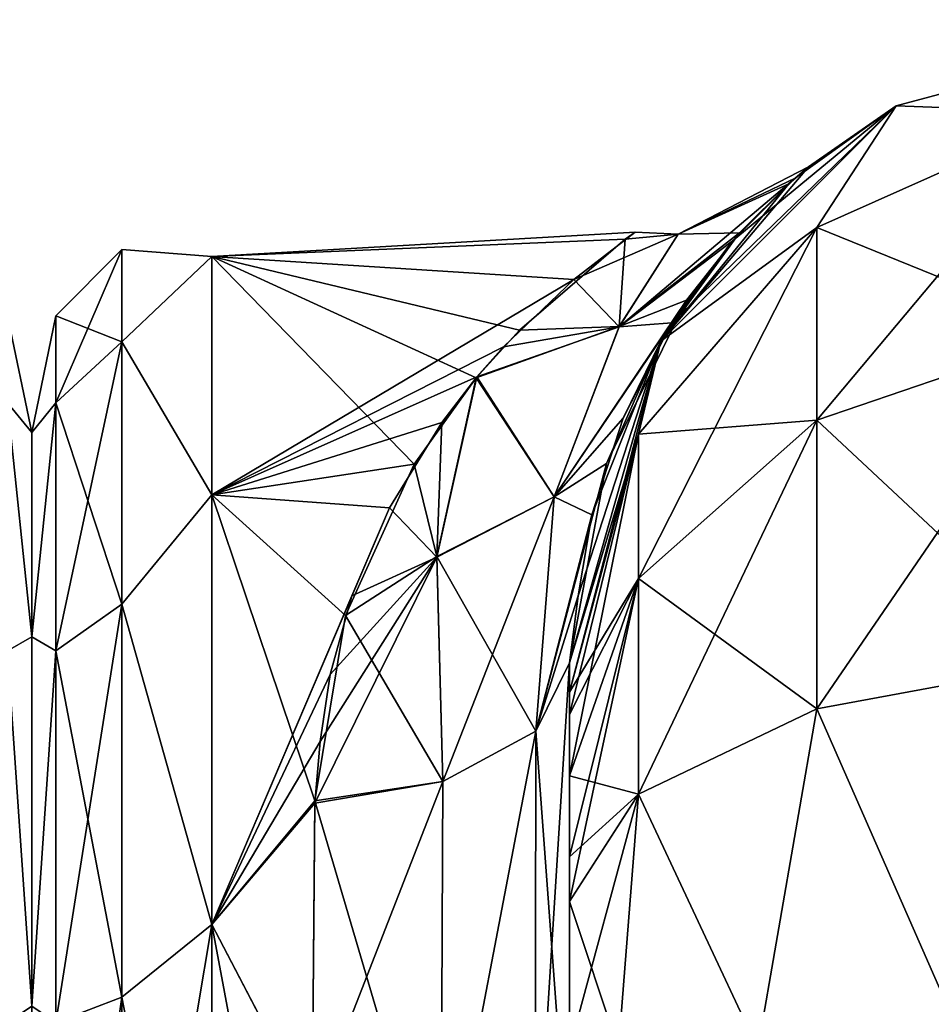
# Model space of a CAD drawing. Extents: x -23 to 470, y -2000 to 0.
# Tile 163 of 246: x 46 to 63, y -19 to 0. Entities that reach past the tile are written whole.
import ezdxf

# ---------------------------------------------------------------- set-up
doc = ezdxf.new("R2010")
doc.units = 0
doc.header["$LTSCALE"] = 68.916985
for name, color, linetype in [('2', 7, 'CONTINUOUS'), ('20', 7, 'CONTINUOUS'), ('21', 7, 'CONTINUOUS'), ('22', 7, 'CONTINUOUS'), ('30', 7, 'CONTINUOUS'), ('31', 7, 'CONTINUOUS'), ('32', 7, 'CONTINUOUS'), ('38', 7, 'CONTINUOUS'), ('6', 7, 'CONTINUOUS'), ('651', 7, 'CONTINUOUS'), ('688', 7, 'CONTINUOUS'), ('7', 7, 'CONTINUOUS')]:
    doc.layers.add(name, color=color, linetype=linetype)

msp = doc.modelspace()

# ---------------------------------------------------------------- linework, layer by layer
at = {"layer": '2', "linetype": 'CONTINUOUS'}
for points in [[(56.45, -12.5, 74.5), (56.45, -12.5, 24.51), (56.45, -55.841, 74.304), (56.45, -12.5, 74.5)], [(56.45, -55.841, 74.304), (56.45, -12.5, 24.51), (56.45, -51.872, 66.083), (56.45, -55.841, 74.304)], [(56.45, -51.872, 66.083), (56.45, -12.5, 24.51), (56.45, -51.871, 56.92), (56.45, -51.872, 66.083)], [(56.45, -51.871, 56.92), (56.45, -12.5, 24.51), (56.45, -55.84, 48.698), (56.45, -51.871, 56.92)], [(56.45, -55.84, 48.698), (56.45, -12.5, 24.51), (56.45, -22.687, 28.505), (56.45, -55.84, 48.698)], [(56.45, -13.067, 77.36), (56.45, -12.5, 74.5), (56.45, -63.021, 79.993), (56.45, -13.067, 77.36)], [(56.45, -63.021, 79.993), (56.45, -12.5, 74.5), (56.45, -55.841, 74.304), (56.45, -63.021, 79.993)], [(56.45, -63.189, -39.074), (56.45, -56.095, -33.616), (56.45, -12.5, -74.5), (56.45, -63.189, -39.074)], [(56.45, -12.5, -74.5), (56.45, -56.095, -33.616), (56.45, -22.687, -28.505), (56.45, -12.5, -74.5)], [(56.45, -63.021, -43.007), (56.45, -63.189, -39.074), (56.45, -12.5, -74.5), (56.45, -63.021, -43.007)], [(56.45, -55.841, -48.696), (56.45, -63.021, -43.007), (56.45, -12.5, -74.5), (56.45, -55.841, -48.696)], [(56.45, -51.872, -56.917), (56.45, -55.841, -48.696), (56.45, -12.5, -74.5), (56.45, -51.872, -56.917)], [(56.45, -51.871, -66.08), (56.45, -51.872, -56.917), (56.45, -12.5, -74.5), (56.45, -51.871, -66.08)], [(56.45, -55.84, -74.302), (56.45, -51.871, -66.08), (56.45, -12.5, -74.5), (56.45, -55.84, -74.302)], [(56.45, -13.067, -77.36), (56.45, -55.84, -74.302), (56.45, -12.5, -74.5), (56.45, -13.067, -77.36)], [(56.45, -12.5, -24.51), (56.45, -12.5, -74.5), (56.45, -22.687, -28.505), (56.45, -12.5, -24.51)], [(56.45, -13.5, 78.234), (56.45, -13.067, 77.36), (56.45, -63.021, 79.993), (56.45, -13.5, 78.234)], [(56.45, -13.5, -78.234), (56.45, -55.84, -74.302), (56.45, -13.067, -77.36), (56.45, -13.5, -78.234)], [(56.45, -14.695, 79.801), (56.45, -13.5, 78.234), (56.45, -63.021, 79.993), (56.45, -14.695, 79.801)], [(56.45, -14.695, -79.801), (56.45, -55.84, -74.302), (56.45, -13.5, -78.234), (56.45, -14.695, -79.801)], [(56.45, -16.266, 81), (56.45, -14.695, 79.801), (56.45, -63.021, 79.993), (56.45, -16.266, 81)], [(56.45, -63.02, -79.992), (56.45, -55.84, -74.302), (56.45, -14.695, -79.801), (56.45, -63.02, -79.992)], [(56.45, -16.266, -81), (56.45, -63.02, -79.992), (56.45, -14.695, -79.801), (56.45, -16.266, -81)], [(56.45, -17.135, 81.431), (56.45, -16.266, 81), (56.45, -71.85, 82), (56.45, -17.135, 81.431)], [(56.45, -71.85, 82), (56.45, -16.266, 81), (56.45, -63.021, 79.993), (56.45, -71.85, 82)], [(56.45, -17.135, -81.431), (56.45, -63.02, -79.992), (56.45, -16.266, -81), (56.45, -17.135, -81.431)], [(56.45, -20, 82), (56.45, -17.135, 81.431), (56.45, -71.85, 82), (56.45, -20, 82)], [(56.45, -20, -82), (56.45, -63.02, -79.992), (56.45, -17.135, -81.431), (56.45, -20, -82)]]:
    msp.add_3dface(points, dxfattribs=at)
at = {"layer": '20', "linetype": 'CONTINUOUS'}
for points in [[(62.8, -1.675, -74.5), (69.05, 0, -74.5), (66.268, -1.806, -82.019), (62.8, -1.675, -74.5)], [(58.225, -6.25, -74.5), (62.8, -1.675, -74.5), (61.256, -4.037, -81.098), (58.225, -6.25, -74.5)], [(61.256, -4.037, -81.098), (62.8, -1.675, -74.5), (66.268, -1.806, -82.019), (61.256, -4.037, -81.098)], [(61.256, -4.037, -81.098), (66.268, -1.806, -82.019), (61.256, -7.781, -86.709), (61.256, -4.037, -81.098)], [(66.268, -1.806, -82.019), (66.268, -6.074, -88.415), (61.256, -7.781, -86.709), (66.268, -1.806, -82.019)], [(57.788, -8.056, -79.436), (58.225, -6.25, -74.5), (61.256, -4.037, -81.098), (57.788, -8.056, -79.436)], [(57.788, -8.056, -79.436), (61.256, -4.037, -81.098), (57.788, -10.858, -83.635), (57.788, -8.056, -79.436)], [(61.256, -4.037, -81.098), (61.256, -7.781, -86.709), (57.788, -10.858, -83.635), (61.256, -4.037, -81.098)], [(66.268, -12.466, -92.688), (61.256, -13.39, -90.458), (66.268, -6.074, -88.415), (66.268, -12.466, -92.688)], [(66.268, -6.074, -88.415), (61.256, -13.39, -90.458), (61.256, -7.781, -86.709), (66.268, -6.074, -88.415)], [(56.45, -13.067, -77.36), (56.45, -12.5, -74.5), (58.225, -6.25, -74.5), (56.45, -13.067, -77.36)], [(56.45, -13.067, -77.36), (58.225, -6.25, -74.5), (57.788, -8.056, -79.436), (56.45, -13.067, -77.36)], [(61.256, -13.39, -90.458), (57.788, -15.054, -86.44), (61.256, -7.781, -86.709), (61.256, -13.39, -90.458)], [(61.256, -7.781, -86.709), (57.788, -15.054, -86.44), (57.788, -10.858, -83.635), (61.256, -7.781, -86.709)], [(56.45, -14.695, -79.801), (56.45, -13.5, -78.234), (57.788, -8.056, -79.436), (56.45, -14.695, -79.801)], [(56.45, -14.695, -79.801), (57.788, -8.056, -79.436), (57.788, -10.858, -83.635), (56.45, -14.695, -79.801)], [(56.45, -13.5, -78.234), (56.45, -13.067, -77.36), (57.788, -8.056, -79.436), (56.45, -13.5, -78.234)], [(56.45, -17.135, -81.431), (56.45, -16.266, -81), (57.788, -10.858, -83.635), (56.45, -17.135, -81.431)], [(57.788, -15.054, -86.44), (56.45, -17.135, -81.431), (57.788, -10.858, -83.635), (57.788, -15.054, -86.44)], [(56.45, -16.266, -81), (56.45, -14.695, -79.801), (57.788, -10.858, -83.635), (56.45, -16.266, -81)], [(66.268, -12.466, -92.688), (64.16, -20, -93.546), (61.256, -13.39, -90.458), (66.268, -12.466, -92.688)], [(61.256, -13.39, -90.458), (60.111, -20, -90.839), (57.788, -15.054, -86.44), (61.256, -13.39, -90.458)], [(64.16, -20, -93.546), (60.111, -20, -90.839), (61.256, -13.39, -90.458), (64.16, -20, -93.546)], [(56.45, -20, -82), (56.45, -17.135, -81.431), (57.788, -15.054, -86.44), (56.45, -20, -82)], [(57.402, -20, -86.784), (56.45, -20, -82), (57.788, -15.054, -86.44), (57.402, -20, -86.784)], [(60.111, -20, -90.839), (57.402, -20, -86.784), (57.788, -15.054, -86.44), (60.111, -20, -90.839)]]:
    msp.add_3dface(points, dxfattribs=at)
at = {"layer": '21', "linetype": 'CONTINUOUS'}
for points in [[(69.05, 0, -74.5), (62.8, -1.675, -74.5), (69.05, 0, 74.5), (69.05, 0, -74.5)], [(69.05, 0, 74.5), (62.8, -1.675, -74.5), (62.8, -1.675, 74.5), (69.05, 0, 74.5)], [(62.8, -1.675, -74.5), (58.225, -6.25, -74.5), (61.093, -2.86, -0.044), (62.8, -1.675, -74.5)], [(62.8, -1.675, 74.5), (58.439, -5.893, 15.114), (58.225, -6.25, 74.5), (62.8, -1.675, 74.5)], [(59.61, -4.307, 10.657), (58.439, -5.893, 15.114), (62.8, -1.675, 74.5), (59.61, -4.307, 10.657)], [(60.836, -3.078, 4.241), (59.61, -4.307, 10.657), (62.8, -1.675, 74.5), (60.836, -3.078, 4.241)], [(61.093, -2.86, -0.044), (60.836, -3.078, 4.241), (62.8, -1.675, 74.5), (61.093, -2.86, -0.044)], [(62.8, -1.675, -74.5), (61.093, -2.86, -0.044), (62.8, -1.675, 74.5), (62.8, -1.675, -74.5)], [(61.093, -2.86, -0.044), (58.225, -6.25, -74.5), (60.712, -3.187, -5.122), (61.093, -2.86, -0.044)], [(60.712, -3.187, -5.122), (58.225, -6.25, -74.5), (59.756, -4.141, -10.05), (60.712, -3.187, -5.122)], [(59.756, -4.141, -10.05), (58.225, -6.25, -74.5), (58.726, -5.452, -14.056), (59.756, -4.141, -10.05)], [(58.726, -5.452, -14.056), (58.225, -6.25, -74.5), (57.166, -8.626, -20.081), (58.726, -5.452, -14.056)], [(58.439, -5.893, 15.114), (57.491, -7.743, 18.706), (58.225, -6.25, 74.5), (58.439, -5.893, 15.114)], [(56.45, -12.5, 24.51), (56.45, -12.5, 74.5), (58.225, -6.25, 74.5), (56.45, -12.5, 24.51)], [(56.618, -11.196, 23.256), (56.45, -12.5, 24.51), (58.225, -6.25, 74.5), (56.618, -11.196, 23.256)], [(58.225, -6.25, -74.5), (56.45, -12.5, -74.5), (57.166, -8.626, -20.081), (58.225, -6.25, -74.5)], [(56.886, -9.62, 21.436), (56.618, -11.196, 23.256), (58.225, -6.25, 74.5), (56.886, -9.62, 21.436)], [(57.491, -7.743, 18.706), (56.886, -9.62, 21.436), (58.225, -6.25, 74.5), (57.491, -7.743, 18.706)], [(56.45, -12.5, -74.5), (56.45, -12.5, -24.51), (57.166, -8.626, -20.081), (56.45, -12.5, -74.5)]]:
    msp.add_3dface(points, dxfattribs=at)
at = {"layer": '22', "linetype": 'CONTINUOUS'}
for points in [[(69.05, 0, 74.5), (62.8, -1.675, 74.5), (66.268, -1.806, 82.019), (69.05, 0, 74.5)], [(62.8, -1.675, 74.5), (58.225, -6.25, 74.5), (61.256, -4.037, 81.098), (62.8, -1.675, 74.5)], [(66.268, -1.806, 82.019), (62.8, -1.675, 74.5), (61.256, -4.037, 81.098), (66.268, -1.806, 82.019)], [(66.268, -1.806, 82.019), (61.256, -4.037, 81.098), (66.268, -6.074, 88.415), (66.268, -1.806, 82.019)], [(61.256, -4.037, 81.098), (58.225, -6.25, 74.5), (57.788, -8.056, 79.436), (61.256, -4.037, 81.098)], [(61.256, -4.037, 81.098), (57.788, -8.056, 79.436), (61.256, -7.781, 86.709), (61.256, -4.037, 81.098)], [(66.268, -6.074, 88.415), (61.256, -4.037, 81.098), (61.256, -7.781, 86.709), (66.268, -6.074, 88.415)], [(66.268, -12.466, 92.688), (66.268, -6.074, 88.415), (61.256, -7.781, 86.709), (66.268, -12.466, 92.688)], [(58.225, -6.25, 74.5), (56.45, -12.5, 74.5), (57.788, -8.056, 79.436), (58.225, -6.25, 74.5)], [(61.256, -13.39, 90.458), (61.256, -7.781, 86.709), (57.788, -10.858, 83.635), (61.256, -13.39, 90.458)], [(61.256, -7.781, 86.709), (57.788, -8.056, 79.436), (57.788, -10.858, 83.635), (61.256, -7.781, 86.709)], [(61.256, -13.39, 90.458), (66.268, -12.466, 92.688), (61.256, -7.781, 86.709), (61.256, -13.39, 90.458)], [(56.45, -12.5, 74.5), (56.45, -13.067, 77.36), (57.788, -8.056, 79.436), (56.45, -12.5, 74.5)], [(57.788, -8.056, 79.436), (56.45, -13.067, 77.36), (57.788, -10.858, 83.635), (57.788, -8.056, 79.436)], [(56.45, -13.067, 77.36), (56.45, -13.5, 78.234), (57.788, -10.858, 83.635), (56.45, -13.067, 77.36)], [(56.45, -13.5, 78.234), (56.45, -14.695, 79.801), (57.788, -10.858, 83.635), (56.45, -13.5, 78.234)], [(56.45, -14.695, 79.801), (57.788, -15.054, 86.44), (57.788, -10.858, 83.635), (56.45, -14.695, 79.801)], [(57.788, -15.054, 86.44), (61.256, -13.39, 90.458), (57.788, -10.858, 83.635), (57.788, -15.054, 86.44)], [(61.256, -13.39, 90.458), (64.16, -20, 93.546), (66.268, -12.466, 92.688), (61.256, -13.39, 90.458)], [(57.788, -15.054, 86.44), (60.111, -20, 90.839), (61.256, -13.39, 90.458), (57.788, -15.054, 86.44)], [(60.111, -20, 90.839), (64.16, -20, 93.546), (61.256, -13.39, 90.458), (60.111, -20, 90.839)], [(56.45, -14.695, 79.801), (56.45, -16.266, 81), (57.788, -15.054, 86.44), (56.45, -14.695, 79.801)], [(56.45, -16.266, 81), (56.45, -17.135, 81.431), (57.788, -15.054, 86.44), (56.45, -16.266, 81)], [(56.45, -17.135, 81.431), (57.402, -20, 86.784), (57.788, -15.054, 86.44), (56.45, -17.135, 81.431)], [(57.402, -20, 86.784), (60.111, -20, 90.839), (57.788, -15.054, 86.44), (57.402, -20, 86.784)], [(56.45, -17.135, 81.431), (56.45, -20, 82), (57.402, -20, 86.784), (56.45, -17.135, 81.431)]]:
    msp.add_3dface(points, dxfattribs=at)
at = {"layer": '30', "linetype": 'CONTINUOUS'}
for points in [[(56.45, -12.5, -24.51), (56.45, -22.687, -28.505), (55.793, -13.825, -22.416), (56.45, -12.5, -24.51)], [(55.793, -13.825, -22.416), (55.781, -23.159, -26.055), (53.947, -23.494, -24.253), (55.793, -13.825, -22.416)], [(53.985, -14.803, -20.868), (55.793, -13.825, -22.416), (53.947, -23.494, -24.253), (53.985, -14.803, -20.868)], [(55.793, -13.825, -22.416), (56.45, -22.687, -28.505), (55.781, -23.159, -26.055), (55.793, -13.825, -22.416)], [(51.5, -15.179, -20.289), (53.985, -14.803, -20.868), (53.947, -23.494, -24.253), (51.5, -15.179, -20.289)], [(51.447, -21.322, -23.052), (51.5, -15.179, -20.289), (53.947, -23.494, -24.253), (51.447, -21.322, -23.052)]]:
    msp.add_3dface(points, dxfattribs=at)
at = {"layer": '31', "linetype": 'CONTINUOUS'}
for points in [[(60.836, -3.078, 4.241), (61.093, -2.86, -0.044), (58.563, -4.168, 3.616), (60.836, -3.078, 4.241)], [(61.093, -2.86, -0.044), (60.712, -3.187, -5.122), (58.563, -4.167, -3.609), (61.093, -2.86, -0.044)], [(58.563, -4.168, 3.616), (61.093, -2.86, -0.044), (58.563, -4.167, -3.609), (58.563, -4.168, 3.616)], [(59.61, -4.307, 10.657), (60.836, -3.078, 4.241), (57.413, -5.966, 10.687), (59.61, -4.307, 10.657)], [(57.413, -5.966, 10.687), (60.836, -3.078, 4.241), (58.563, -4.168, 3.616), (57.413, -5.966, 10.687)], [(60.712, -3.187, -5.122), (59.756, -4.141, -10.05), (58.563, -4.167, -3.609), (60.712, -3.187, -5.122)], [(57.725, -4.13, 2.491), (56.533, -5.05, 7.022), (58.563, -4.168, 3.616), (57.725, -4.13, 2.491)], [(56.533, -5.05, 7.022), (57.413, -5.966, 10.687), (58.563, -4.168, 3.616), (56.533, -5.05, 7.022)], [(59.756, -4.141, -10.05), (58.726, -5.452, -14.056), (57.413, -5.964, -10.683), (59.756, -4.141, -10.05)], [(58.563, -4.167, -3.609), (59.756, -4.141, -10.05), (57.413, -5.964, -10.683), (58.563, -4.167, -3.609)], [(57.53, -4.266, -3.566), (58.563, -4.167, -3.609), (57.413, -5.964, -10.683), (57.53, -4.266, -3.566)], [(57.53, -4.266, -3.566), (57.725, -4.13, 2.491), (58.563, -4.167, -3.609), (57.53, -4.266, -3.566)], [(57.725, -4.13, 2.491), (58.563, -4.168, 3.616), (58.563, -4.167, -3.609), (57.725, -4.13, 2.491)], [(55.475, -6.035, -9.671), (57.53, -4.266, -3.566), (57.413, -5.964, -10.683), (55.475, -6.035, -9.671)], [(58.439, -5.893, 15.114), (59.61, -4.307, 10.657), (57.413, -5.966, 10.687), (58.439, -5.893, 15.114)], [(56.533, -5.05, 7.022), (55.166, -6.357, 10.371), (57.413, -5.966, 10.687), (56.533, -5.05, 7.022)], [(58.726, -5.452, -14.056), (57.166, -8.626, -20.081), (56.15, -9.273, -17.139), (58.726, -5.452, -14.056)], [(57.413, -5.964, -10.683), (58.726, -5.452, -14.056), (56.15, -9.273, -17.139), (57.413, -5.964, -10.683)], [(57.491, -7.743, 18.706), (58.439, -5.893, 15.114), (56.15, -9.275, 17.141), (57.491, -7.743, 18.706)], [(56.15, -9.275, 17.141), (58.439, -5.893, 15.114), (57.413, -5.966, 10.687), (56.15, -9.275, 17.141)], [(54.638, -6.959, -11.545), (55.475, -6.035, -9.671), (57.413, -5.964, -10.683), (54.638, -6.959, -11.545)], [(54.638, -6.959, -11.545), (57.413, -5.964, -10.683), (56.15, -9.273, -17.139), (54.638, -6.959, -11.545)], [(55.166, -6.357, 10.371), (54.651, -6.941, 11.512), (57.413, -5.966, 10.687), (55.166, -6.357, 10.371)], [(54.651, -6.941, 11.512), (56.15, -9.275, 17.141), (57.413, -5.966, 10.687), (54.651, -6.941, 11.512)], [(53.434, -8.635, -14.178), (54.638, -6.959, -11.545), (53.872, -10.43, -16.629), (53.434, -8.635, -14.178)], [(54.651, -6.941, 11.512), (53.968, -7.827, 13.001), (53.871, -10.443, 16.644), (54.651, -6.941, 11.512)], [(56.15, -9.275, 17.141), (54.651, -6.941, 11.512), (53.871, -10.443, 16.644), (56.15, -9.275, 17.141)], [(54.638, -6.959, -11.545), (56.15, -9.273, -17.139), (53.872, -10.43, -16.629), (54.638, -6.959, -11.545)], [(53.968, -7.827, 13.001), (52.955, -9.487, 15.273), (53.871, -10.443, 16.644), (53.968, -7.827, 13.001)], [(56.886, -9.62, 21.436), (57.491, -7.743, 18.706), (56.15, -9.275, 17.141), (56.886, -9.62, 21.436)], [(52.095, -11.582, -17.506), (53.434, -8.635, -14.178), (53.872, -10.43, -16.629), (52.095, -11.582, -17.506)], [(57.166, -8.626, -20.081), (56.45, -12.5, -24.51), (55.793, -13.825, -22.416), (57.166, -8.626, -20.081)], [(57.166, -8.626, -20.081), (55.793, -13.825, -22.416), (56.15, -9.273, -17.139), (57.166, -8.626, -20.081)], [(53.985, -14.803, 20.868), (56.15, -9.275, 17.141), (53.871, -10.443, 16.644), (53.985, -14.803, 20.868)], [(56.15, -9.273, -17.139), (55.793, -13.825, -22.416), (53.872, -10.43, -16.629), (56.15, -9.273, -17.139)], [(55.793, -13.825, 22.415), (56.15, -9.275, 17.141), (53.985, -14.803, 20.868), (55.793, -13.825, 22.415)], [(55.793, -13.825, 22.415), (56.886, -9.62, 21.436), (56.15, -9.275, 17.141), (55.793, -13.825, 22.415)], [(52.955, -9.487, 15.273), (52.222, -11.198, 17.138), (53.871, -10.443, 16.644), (52.955, -9.487, 15.273)], [(56.618, -11.196, 23.256), (56.886, -9.62, 21.436), (55.793, -13.825, 22.415), (56.618, -11.196, 23.256)], [(51.604, -14.028, 19.513), (51.499, -15.223, 20.316), (53.871, -10.443, 16.644), (51.604, -14.028, 19.513)], [(53.871, -10.443, 16.644), (51.499, -15.223, 20.316), (53.985, -14.803, 20.868), (53.871, -10.443, 16.644)], [(51.802, -12.723, 18.51), (51.604, -14.028, 19.513), (53.871, -10.443, 16.644), (51.802, -12.723, 18.51)], [(52.222, -11.198, 17.138), (51.802, -12.723, 18.51), (53.871, -10.443, 16.644), (52.222, -11.198, 17.138)], [(53.985, -14.803, -20.868), (52.095, -11.582, -17.506), (53.872, -10.43, -16.629), (53.985, -14.803, -20.868)], [(55.793, -13.825, -22.416), (53.985, -14.803, -20.868), (53.872, -10.43, -16.629), (55.793, -13.825, -22.416)], [(56.45, -12.5, 24.51), (56.618, -11.196, 23.256), (55.793, -13.825, 22.415), (56.45, -12.5, 24.51)], [(51.5, -15.179, -20.289), (52.095, -11.582, -17.506), (53.985, -14.803, -20.868), (51.5, -15.179, -20.289)]]:
    msp.add_3dface(points, dxfattribs=at)
at = {"layer": '32', "linetype": 'CONTINUOUS'}
for points in [[(56.45, -22.687, 28.505), (56.45, -12.5, 24.51), (55.781, -23.159, 26.055), (56.45, -22.687, 28.505)], [(56.45, -12.5, 24.51), (55.793, -13.825, 22.415), (55.781, -23.159, 26.055), (56.45, -12.5, 24.51)], [(55.793, -13.825, 22.415), (53.985, -14.803, 20.868), (53.947, -23.493, 24.253), (55.793, -13.825, 22.415)], [(55.781, -23.159, 26.055), (55.793, -13.825, 22.415), (53.947, -23.493, 24.253), (55.781, -23.159, 26.055)], [(51.499, -15.223, 20.316), (51.447, -21.313, 23.05), (53.985, -14.803, 20.868), (51.499, -15.223, 20.316)], [(53.985, -14.803, 20.868), (51.447, -21.313, 23.05), (53.947, -23.493, 24.253), (53.985, -14.803, 20.868)]]:
    msp.add_3dface(points, dxfattribs=at)
at = {"layer": '38', "linetype": 'CONTINUOUS'}
for points in [[(46.468, -5.752, 0), (46.468, -7.445, 8.514), (47.75, -4.469, 0), (46.468, -5.752, 0)], [(47.75, -6.26, -9.005), (46.468, -5.752, 0), (47.75, -4.469, 0), (47.75, -6.26, -9.005)], [(47.75, -4.469, 0), (46.468, -7.445, 8.514), (47.75, -6.26, 9.005), (47.75, -4.469, 0)], [(49.5, -4.602, 5.341), (49.5, -4.602, -5.341), (47.75, -4.469, 0), (49.5, -4.602, 5.341)], [(49.5, -4.602, 5.341), (47.75, -4.469, 0), (47.75, -6.26, 9.005), (49.5, -4.602, 5.341)], [(49.5, -4.602, -5.341), (47.75, -6.26, -9.005), (47.75, -4.469, 0), (49.5, -4.602, -5.341)], [(49.5, -9.236, 14.964), (49.5, -4.602, 5.341), (47.75, -6.26, 9.005), (49.5, -9.236, 14.964)], [(49.5, -4.602, -5.341), (49.5, -9.236, -14.964), (47.75, -6.26, -9.005), (49.5, -4.602, -5.341)], [(46, -8.022, -4.581), (46, -8.022, 4.582), (46.468, -5.752, 0), (46, -8.022, -4.581)], [(46.468, -7.445, -8.514), (46, -8.022, -4.581), (46.468, -5.752, 0), (46.468, -7.445, -8.514)], [(46.468, -5.752, 0), (46, -8.022, 4.582), (46.468, -7.445, 8.514), (46.468, -5.752, 0)], [(46.468, -7.445, -8.514), (46.468, -5.752, 0), (47.75, -6.26, -9.005), (46.468, -7.445, -8.514)], [(47.75, -11.361, -16.639), (46.468, -7.445, -8.514), (47.75, -6.26, -9.005), (47.75, -11.361, -16.639)], [(46.468, -7.445, 8.514), (46.468, -12.268, 15.732), (47.75, -6.26, 9.005), (46.468, -7.445, 8.514)], [(47.75, -6.26, 9.005), (46.468, -12.268, 15.732), (47.75, -11.361, 16.639), (47.75, -6.26, 9.005)], [(49.5, -9.236, 14.964), (47.75, -6.26, 9.005), (47.75, -11.361, 16.639), (49.5, -9.236, 14.964)], [(49.5, -9.236, -14.964), (47.75, -11.361, -16.639), (47.75, -6.26, -9.005), (49.5, -9.236, -14.964)], [(46, -11.991, -12.803), (46, -8.022, -4.581), (46.468, -7.445, -8.514), (46, -11.991, -12.803)], [(46.468, -12.268, -15.732), (46, -11.991, -12.803), (46.468, -7.445, -8.514), (46.468, -12.268, -15.732)], [(46, -8.022, 4.582), (46, -11.991, 12.803), (46.468, -7.445, 8.514), (46, -8.022, 4.582)], [(46.468, -7.445, 8.514), (46, -11.991, 12.803), (46.468, -12.268, 15.732), (46.468, -7.445, 8.514)], [(46.468, -12.268, -15.732), (46.468, -7.445, -8.514), (47.75, -11.361, -16.639), (46.468, -12.268, -15.732)], [(49.5, -17.587, 21.623), (49.5, -9.236, 14.964), (47.75, -11.361, 16.639), (49.5, -17.587, 21.623)], [(49.5, -9.236, -14.964), (49.5, -17.587, -21.623), (47.75, -11.361, -16.639), (49.5, -9.236, -14.964)], [(47.75, -18.995, -21.74), (46.468, -12.268, -15.732), (47.75, -11.361, -16.639), (47.75, -18.995, -21.74)], [(46.468, -12.268, 15.732), (46.468, -19.486, 20.555), (47.75, -11.361, 16.639), (46.468, -12.268, 15.732)], [(47.75, -11.361, 16.639), (46.468, -19.486, 20.555), (47.75, -18.995, 21.74), (47.75, -11.361, 16.639)], [(49.5, -17.587, 21.623), (47.75, -11.361, 16.639), (47.75, -18.995, 21.74), (49.5, -17.587, 21.623)], [(49.5, -17.587, -21.623), (47.75, -18.995, -21.74), (47.75, -11.361, -16.639), (49.5, -17.587, -21.623)], [(46, -19.174, -18.494), (46, -11.991, -12.803), (46.468, -12.268, -15.732), (46, -19.174, -18.494)], [(46, -11.991, 12.803), (46, -19.173, 18.494), (46.468, -12.268, 15.732), (46, -11.991, 12.803)], [(46.468, -19.486, -20.555), (46, -19.174, -18.494), (46.468, -12.268, -15.732), (46.468, -19.486, -20.555)], [(46.468, -12.268, 15.732), (46, -19.173, 18.494), (46.468, -19.486, 20.555), (46.468, -12.268, 15.732)], [(46.468, -19.486, -20.555), (46.468, -12.268, -15.732), (47.75, -18.995, -21.74), (46.468, -19.486, -20.555)], [(49.5, -28, 24), (49.5, -17.587, 21.623), (47.75, -28, 23.531), (49.5, -28, 24)], [(49.5, -17.587, 21.623), (47.75, -18.995, 21.74), (47.75, -28, 23.531), (49.5, -17.587, 21.623)], [(49.5, -17.587, -21.623), (49.5, -28, -24), (47.75, -18.995, -21.74), (49.5, -17.587, -21.623)], [(47.75, -28, -23.531), (46.468, -19.486, -20.555), (47.75, -18.995, -21.74), (47.75, -28, -23.531)], [(46.468, -19.486, 20.555), (46.468, -28, 22.248), (47.75, -18.995, 21.74), (46.468, -19.486, 20.555)], [(47.75, -18.995, 21.74), (46.468, -28, 22.248), (47.75, -28, 23.531), (47.75, -18.995, 21.74)], [(49.5, -28, -24), (47.75, -28, -23.531), (47.75, -18.995, -21.74), (49.5, -28, -24)]]:
    msp.add_3dface(points, dxfattribs=at)
at = {"layer": '6', "linetype": 'CONTINUOUS'}
for points in [[(46, -8.022, -4.581), (46, -11.991, -12.803), (46, -47.978, -4.582), (46, -8.022, -4.581)], [(46, -8.022, 4.582), (46, -8.022, -4.581), (46, -47.978, 4.581), (46, -8.022, 4.582)], [(46, -47.978, 4.581), (46, -8.022, -4.581), (46, -47.978, -4.582), (46, -47.978, 4.581)], [(46, -11.991, 12.803), (46, -8.022, 4.582), (46, -44.009, 12.803), (46, -11.991, 12.803)], [(46, -44.009, 12.803), (46, -8.022, 4.582), (46, -47.978, 4.581), (46, -44.009, 12.803)], [(46, -11.991, -12.803), (46, -19.174, -18.494), (46, -44.009, -12.803), (46, -11.991, -12.803)], [(46, -47.978, -4.582), (46, -11.991, -12.803), (46, -44.009, -12.803), (46, -47.978, -4.582)], [(46, -19.173, 18.494), (46, -11.991, 12.803), (46, -36.826, 18.494), (46, -19.173, 18.494)], [(46, -36.826, 18.494), (46, -11.991, 12.803), (46, -44.009, 12.803), (46, -36.826, 18.494)]]:
    msp.add_3dface(points, dxfattribs=at)
at = {"layer": '651', "linetype": 'CONTINUOUS'}
for points in [[(46, -8.022, 4.581), (46, -11.991, 12.803), (46, -47.978, 4.582), (46, -8.022, 4.581)], [(46, -8.022, -4.582), (46, -8.022, 4.581), (46, -47.978, -4.581), (46, -8.022, -4.582)], [(46, -47.978, -4.581), (46, -8.022, 4.581), (46, -47.978, 4.582), (46, -47.978, -4.581)], [(46, -11.991, -12.803), (46, -8.022, -4.582), (46, -44.009, -12.803), (46, -11.991, -12.803)], [(46, -44.009, -12.803), (46, -8.022, -4.582), (46, -47.978, -4.581), (46, -44.009, -12.803)], [(46, -11.991, 12.803), (46, -19.174, 18.494), (46, -44.009, 12.803), (46, -11.991, 12.803)], [(46, -47.978, 4.582), (46, -11.991, 12.803), (46, -44.009, 12.803), (46, -47.978, 4.582)], [(46, -19.173, -18.494), (46, -11.991, -12.803), (46, -36.826, -18.494), (46, -19.173, -18.494)], [(46, -36.826, -18.494), (46, -11.991, -12.803), (46, -44.009, -12.803), (46, -36.826, -18.494)]]:
    msp.add_3dface(points, dxfattribs=at)
at = {"layer": '688', "linetype": 'CONTINUOUS'}
for points in [[(46, -8.022, 4.581), (46, -8.022, -4.582), (45.532, -5.752, 0), (46, -8.022, 4.581)], [(45.532, -7.445, 8.514), (46, -8.022, 4.581), (45.532, -5.752, 0), (45.532, -7.445, 8.514)], [(45.532, -5.752, 0), (46, -8.022, -4.582), (45.532, -7.445, -8.514), (45.532, -5.752, 0)], [(46, -11.991, 12.803), (46, -8.022, 4.581), (45.532, -7.445, 8.514), (46, -11.991, 12.803)], [(45.532, -12.268, 15.732), (46, -11.991, 12.803), (45.532, -7.445, 8.514), (45.532, -12.268, 15.732)], [(46, -8.022, -4.582), (46, -11.991, -12.803), (45.532, -7.445, -8.514), (46, -8.022, -4.582)], [(45.532, -7.445, -8.514), (46, -11.991, -12.803), (45.532, -12.268, -15.732), (45.532, -7.445, -8.514)], [(46, -19.174, 18.494), (46, -11.991, 12.803), (45.532, -12.268, 15.732), (46, -19.174, 18.494)], [(46, -11.991, -12.803), (46, -19.173, -18.494), (45.532, -12.268, -15.732), (46, -11.991, -12.803)], [(45.532, -19.486, 20.555), (46, -19.174, 18.494), (45.532, -12.268, 15.732), (45.532, -19.486, 20.555)], [(45.532, -12.268, -15.732), (46, -19.173, -18.494), (45.532, -19.486, -20.555), (45.532, -12.268, -15.732)]]:
    msp.add_3dface(points, dxfattribs=at)
at = {"layer": '7', "linetype": 'CONTINUOUS'}
for points in [[(57.53, -4.266, -3.566), (49.5, -4.602, 5.341), (57.725, -4.13, 2.491), (57.53, -4.266, -3.566)], [(57.725, -4.13, 2.491), (49.5, -4.602, 5.341), (56.533, -5.05, 7.022), (57.725, -4.13, 2.491)], [(49.5, -4.602, -5.341), (49.5, -4.602, 5.341), (57.53, -4.266, -3.566), (49.5, -4.602, -5.341)], [(55.475, -6.035, -9.671), (49.5, -4.602, -5.341), (57.53, -4.266, -3.566), (55.475, -6.035, -9.671)], [(49.5, -4.602, 5.341), (49.5, -9.236, 14.964), (56.533, -5.05, 7.022), (49.5, -4.602, 5.341)], [(49.5, -9.236, -14.964), (49.5, -4.602, -5.341), (53.434, -8.635, -14.178), (49.5, -9.236, -14.964)], [(53.434, -8.635, -14.178), (49.5, -4.602, -5.341), (54.638, -6.959, -11.545), (53.434, -8.635, -14.178)], [(54.638, -6.959, -11.545), (49.5, -4.602, -5.341), (55.475, -6.035, -9.671), (54.638, -6.959, -11.545)], [(56.533, -5.05, 7.022), (49.5, -9.236, 14.964), (55.166, -6.357, 10.371), (56.533, -5.05, 7.022)], [(55.166, -6.357, 10.371), (49.5, -9.236, 14.964), (54.651, -6.941, 11.512), (55.166, -6.357, 10.371)], [(54.651, -6.941, 11.512), (49.5, -9.236, 14.964), (53.968, -7.827, 13.001), (54.651, -6.941, 11.512)], [(53.968, -7.827, 13.001), (49.5, -9.236, 14.964), (52.955, -9.487, 15.273), (53.968, -7.827, 13.001)], [(52.095, -11.582, -17.506), (49.5, -9.236, -14.964), (53.434, -8.635, -14.178), (52.095, -11.582, -17.506)], [(49.5, -9.236, 14.964), (49.5, -17.587, 21.623), (52.955, -9.487, 15.273), (49.5, -9.236, 14.964)], [(49.5, -17.587, -21.623), (49.5, -9.236, -14.964), (51.5, -15.179, -20.289), (49.5, -17.587, -21.623)], [(51.5, -15.179, -20.289), (49.5, -9.236, -14.964), (52.095, -11.582, -17.506), (51.5, -15.179, -20.289)], [(52.955, -9.487, 15.273), (49.5, -17.587, 21.623), (52.222, -11.198, 17.138), (52.955, -9.487, 15.273)], [(52.222, -11.198, 17.138), (49.5, -17.587, 21.623), (51.802, -12.723, 18.51), (52.222, -11.198, 17.138)], [(51.802, -12.723, 18.51), (49.5, -17.587, 21.623), (51.604, -14.028, 19.513), (51.802, -12.723, 18.51)], [(51.604, -14.028, 19.513), (49.5, -17.587, 21.623), (51.499, -15.223, 20.316), (51.604, -14.028, 19.513)], [(51.447, -21.322, -23.052), (49.5, -17.587, -21.623), (51.5, -15.179, -20.289), (51.447, -21.322, -23.052)], [(51.499, -15.223, 20.316), (49.5, -17.587, 21.623), (51.447, -21.313, 23.05), (51.499, -15.223, 20.316)], [(49.5, -17.587, 21.623), (49.5, -28, 24), (51.447, -21.313, 23.05), (49.5, -17.587, 21.623)], [(49.5, -28, -24), (49.5, -17.587, -21.623), (51.45, -28, -24), (49.5, -28, -24)], [(51.45, -28, -24), (49.5, -17.587, -21.623), (51.447, -21.322, -23.052), (51.45, -28, -24)]]:
    msp.add_3dface(points, dxfattribs=at)

doc.saveas('drawing.dxf')
